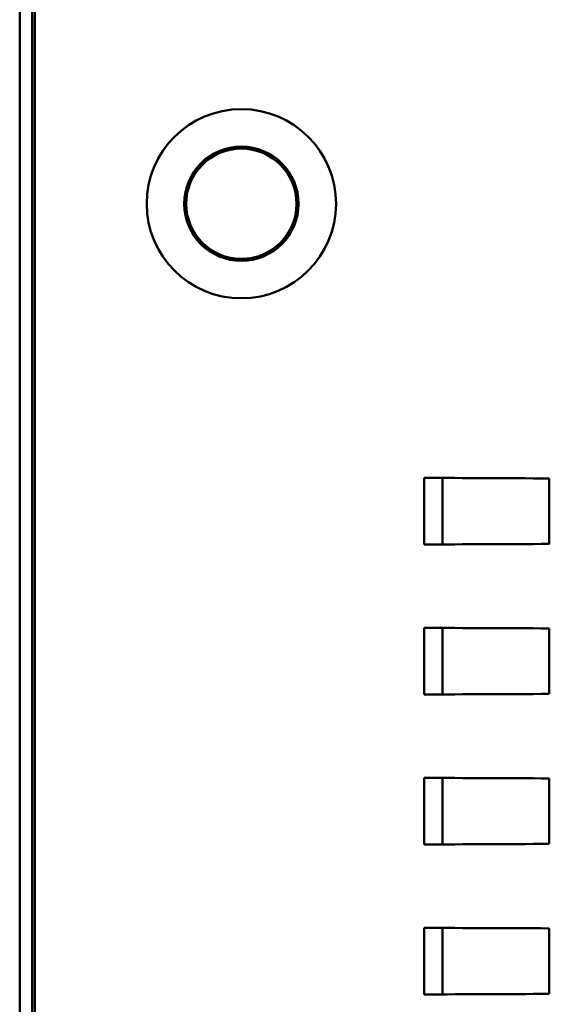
# Model space of a CAD drawing. Header units: inches. Extents: x 2.2 to 39.6, y -5.4 to 27.4.
# Tile 9 of 62: x 13.3 to 14.1, y 12 to 13.5. Entities that reach past the tile are written whole.
import ezdxf

# ---------------------------------------------------------------- set-up
doc = ezdxf.new("R2010")
doc.units = ezdxf.units.IN
doc.header["$MEASUREMENT"] = 0
doc.layers.add('Visible Edges(ANSI)', color=7, linetype='Continuous', lineweight=50)

msp = doc.modelspace()

# ---------------------------------------------------------------- linework, layer by layer
at = {"layer": 'Visible Edges(ANSI)'}
for p, q in [((13.2891, 4.8531), (13.2891, 16.2805)), ((13.3083, 5.3695), (13.3083, 15.7662)), ((13.3083, 5.3695), (13.3083, 15.7662)), ((13.312, 5.3733), (13.312, 15.7625)), ((13.9088, 12.668), (13.9088, 12.7704)), ((13.9368, 12.6682), (13.9368, 12.7702)), ((14.1003, 12.7695), (14.1003, 12.6689)), ((13.9088, 12.438), (13.9088, 12.5404)), ((13.9368, 12.4382), (13.9368, 12.5402)), ((14.1003, 12.5395), (14.1003, 12.4389)), ((13.9088, 12.208), (13.9088, 12.3104)), ((13.9368, 12.2082), (13.9368, 12.3102)), ((14.1003, 12.3095), (14.1003, 12.2089)), ((13.9088, 11.978), (13.9088, 12.0804)), ((13.9368, 11.9782), (13.9368, 12.0802)), ((14.1003, 12.0795), (14.1003, 11.9789))]:
    msp.add_line(p, q, dxfattribs=at)
for radius in [0.145, 0.0876, 0.0845]:
    msp.add_circle((13.6286, 13.1907), radius, dxfattribs=at)
for centre, start_param, end_param in [((14.2145, 12.7869), 1.225452, 1.443962), ((14.2145, 12.6516), 4.839223, 5.057733), ((14.2145, 12.5569), 1.225452, 1.443962), ((14.2145, 12.4216), 4.839223, 5.057733), ((14.2145, 12.3269), 1.225452, 1.443962), ((14.2145, 12.1916), 4.839223, 5.057733), ((14.2145, 12.0969), 1.225452, 1.443962), ((14.2145, 11.9616), 4.839223, 5.057733)]:
    msp.add_ellipse(centre, major_axis=(-0.903, 0), ratio=0.019377, start_param=start_param, end_param=end_param, dxfattribs=at)

doc.saveas('drawing.dxf')
